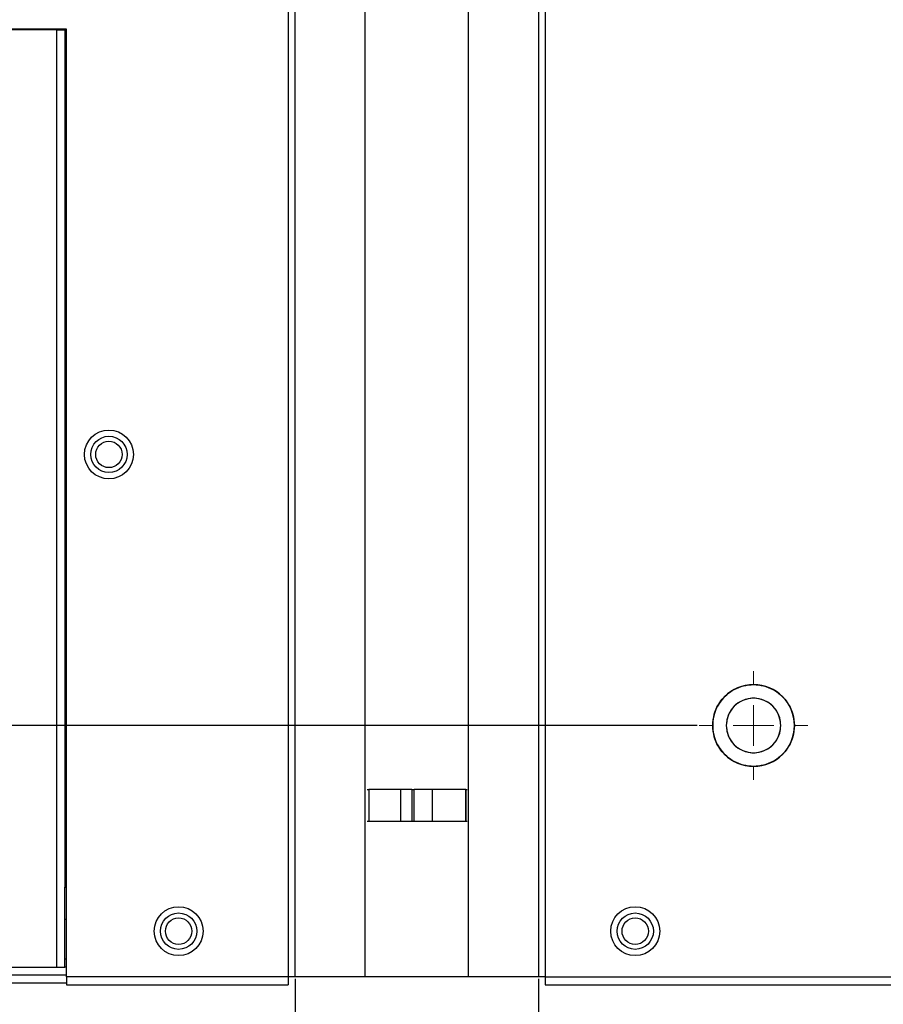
# Model space of a CAD drawing. Header units: millimetres. Extents: x 0 to 1118, y 0 to 864.
# Tile 44 of 69: x 782 to 809, y 328 to 358. Entities that reach past the tile are written whole.
import ezdxf

# ---------------------------------------------------------------- set-up
doc = ezdxf.new("R2010")
doc.units = ezdxf.units.MM
doc.header["$PDSIZE"] = -1
doc.styles.add('SLDTEXTSTYLE0', font='meiryo.ttc', dxfattribs={"width": 0.605})
doc.dimstyles.new('SLDDIMSTYLE3', dxfattribs={"dimtxt": 7.191292, "dimasz": 4.572, "dimexe": 0, "dimexo": 0.0625, "dimgap": 1.797823, "dimtad": 0, "dimtih": 1, "dimtoh": 1, "dimdec": 1, "dimlfac": 4, "dimrnd": 1e-09, "dimzin": 4, "dimdsep": 46, "dimtxsty": 'SLDTEXTSTYLE0', "dimsah": 1, "dimcen": 0.09, "dimadec": 0, "dimazin": 1, "dimtfac": 1, "dimtofl": 0, "dimtmove": 0, "dimatfit": 3, "dimfxl": 1, "dimfrac": 2, "dimtolj": 1, "dimtzin": 12, "dimarcsym": 0})
doc.dimstyles.new('SLDDIMSTYLE4', dxfattribs={"dimtxt": 7.191292, "dimasz": 4.572, "dimexe": 0, "dimexo": 0.0625, "dimgap": 1.797823, "dimtad": 0, "dimtih": 1, "dimtoh": 1, "dimdec": 1, "dimlfac": 4, "dimrnd": 1e-09, "dimzin": 12, "dimdsep": 46, "dimtxsty": 'SLDTEXTSTYLE0', "dimsah": 1, "dimcen": 0.09, "dimadec": 0, "dimazin": 3, "dimtfac": 1, "dimtmove": 0, "dimatfit": 0, "dimfxl": 1, "dimfrac": 2, "dimtolj": 1, "dimtzin": 12, "dimarcsym": 0})

# ---------------------------------------------------------------- blocks, each defined once
blk = doc.blocks.new('_D_8')
at = {"color": 0, "linetype": 'Continuous', "lineweight": -2}
for p, q in [((803.243, 436.337), (684.582, 436.337)), ((684.582, 431.765), (684.582, 398.949)), ((684.582, 340.909), (684.582, 373.725)), ((803.243, 336.337), (684.582, 336.337))]:
    blk.add_line(p, q, dxfattribs=at)
at = {"color": 0}
for points in [[(685.344, 431.765), (683.82, 431.765), (684.582, 436.337)], [(683.82, 340.909), (685.344, 340.909), (684.582, 336.337)]]:
    blk.add_solid(points, dxfattribs=at)
at = {"layer": 'Defpoints', "color": 0}
for p in [(803.306, 436.337), (684.582, 336.337), (803.306, 336.337)]:
    blk.add_point(p, dxfattribs=at)
at = {"color": 0, "lineweight": 0, "insert": (684.582, 397.151), "char_height": 7.1913, "attachment_point": 2, "style": 'SLDTEXTSTYLE0'}
blk.add_mtext('\\A1;400.0\\P(15.75)', dxfattribs=at)
blk = doc.blocks.new('_D_11')
at = {"color": 0, "linetype": 'Continuous', "lineweight": -2}
for p, q in [((790.701, 328.432), (790.701, 288.168)), ((798.287, 328.432), (798.287, 288.168)), ((786.129, 288.168), (781.557, 288.168)), ((790.701, 288.168), (798.287, 288.168)), ((798.287, 288.168), (790.701, 288.168)), ((798.287, 288.168), (809.497, 288.168)), ((802.859, 288.168), (807.431, 288.168))]:
    blk.add_line(p, q, dxfattribs=at)
at = {"color": 0}
for points in [[(786.129, 287.406), (786.129, 288.93), (790.701, 288.168)], [(802.859, 288.93), (802.859, 287.406), (798.287, 288.168)]]:
    blk.add_solid(points, dxfattribs=at)
at = {"layer": 'Defpoints', "color": 0}
for p in [(790.701, 328.494), (798.287, 328.494), (798.287, 288.168)]:
    blk.add_point(p, dxfattribs=at)
at = {"color": 0, "lineweight": 0, "insert": (819.949, 298.986), "char_height": 7.1913, "attachment_point": 2, "style": 'SLDTEXTSTYLE0'}
blk.add_mtext('\\A1;30.3\\P(1.19)', dxfattribs=at)
blk = doc.blocks.new('SW_CENTERMARKSYMBOL_2')
at = {"color": 0, "linetype": 'Continuous', "lineweight": 0}
for p, q in [((0, 1.27), (0, 1.6975)), ((0, 0), (0, 0.635)), ((-1.27, 0), (-1.6975, 0)), ((0, 0), (-0.635, 0)), ((0, 0), (0, -0.635)), ((0, 0), (0.635, 0)), ((1.27, 0), (1.6975, 0)), ((0, -1.27), (0, -1.6975))]:
    blk.add_line(p, q, dxfattribs=at)

msp = doc.modelspace()

# ---------------------------------------------------------------- linework, layer by layer
at = {"color": 7, "linetype": 'Continuous', "lineweight": 30}
for p, q in [((790.4842, 444.1791), (790.4842, 328.4941)), ((790.7007, 328.4941), (790.7007, 444.1791)), ((792.8785, 328.4941), (792.8785, 444.1791)), ((796.1092, 328.4941), (796.1092, 444.1791)), ((798.287, 444.1791), (798.287, 328.4941)), ((798.5035, 444.1791), (798.5035, 328.4941)), ((783.561, 358.0616), (737.761, 358.0616)), ((783.261, 358.0441), (738.061, 358.0441)), ((783.261, 358.0441), (783.261, 358.0616)), ((783.261, 328.7941), (783.261, 358.0441)), ((783.261, 358.0441), (783.511, 358.0441)), ((783.511, 358.0616), (783.511, 331.2941)), ((783.561, 328.4941), (783.561, 358.0616)), ((792.9429, 334.3445), (792.9941, 334.3445)), ((792.9941, 334.3445), (792.9941, 333.3445)), ((792.9943, 334.3445), (792.9941, 334.3445)), ((792.9943, 334.3445), (792.9943, 333.3445)), ((793.9827, 334.3445), (792.9943, 334.3445)), ((793.9827, 334.3445), (793.9827, 333.3445)), ((794.342, 334.3445), (793.9827, 334.3445)), ((794.342, 334.3445), (794.342, 333.3445)), ((794.342, 334.3445), (794.4089, 334.3445)), ((794.4089, 333.3445), (794.4089, 334.3445)), ((794.9741, 334.3445), (794.4089, 334.3445)), ((796.0193, 334.3445), (794.9741, 334.3445)), ((794.9741, 334.3445), (794.9741, 333.3445)), ((796.0193, 334.3445), (796.0193, 333.3445)), ((796.0195, 334.3445), (796.0193, 334.3445)), ((796.0195, 333.3445), (796.0195, 334.3445)), ((796.0195, 334.3445), (796.0707, 334.3445)), ((792.9941, 333.3445), (792.9429, 333.3445)), ((792.9943, 333.3445), (792.9941, 333.3445)), ((793.9827, 333.3445), (792.9943, 333.3445)), ((794.342, 333.3445), (793.9827, 333.3445)), ((794.4089, 333.3445), (794.342, 333.3445)), ((794.9741, 333.3445), (794.4089, 333.3445)), ((796.0193, 333.3445), (794.9741, 333.3445)), ((796.0195, 333.3445), (796.0193, 333.3445)), ((796.0707, 333.3445), (796.0195, 333.3445)), ((783.511, 331.2941), (783.561, 331.2941)), ((783.511, 330.2941), (783.511, 331.2941)), ((783.511, 329.4533), (783.511, 330.2941)), ((783.511, 328.7941), (783.511, 329.4533)), ((783.561, 329.0441), (783.511, 329.0441)), ((738.061, 328.7941), (783.261, 328.7941)), ((783.261, 328.7941), (783.511, 328.7941)), ((783.561, 328.7941), (783.511, 328.7941)), ((783.561, 328.5441), (737.761, 328.5441)), ((790.4842, 328.4941), (783.561, 328.4941)), ((783.561, 328.4941), (783.561, 328.2441)), ((790.4842, 328.4941), (790.4842, 328.2441)), ((790.7007, 328.4941), (790.4842, 328.4941)), ((792.8785, 328.4941), (790.7007, 328.4941)), ((796.1092, 328.4941), (792.8785, 328.4941)), ((798.287, 328.4941), (796.1092, 328.4941)), ((798.5035, 328.4941), (798.287, 328.4941)), ((798.5035, 328.4941), (978.996, 328.4941)), ((798.5035, 328.4941), (798.5035, 328.2441)), ((783.561, 328.2941), (737.761, 328.2941)), ((783.561, 328.2441), (790.4842, 328.2441)), ((798.5035, 328.2441), (978.8192, 328.2441))]:
    msp.add_line(p, q, dxfattribs=at)
at = {"color": 8, "linetype": 'Continuous', "lineweight": 30}
msp.add_line((783.511, 330.2941), (783.561, 330.2941), dxfattribs=at)
at = {"color": 7, "linetype": 'Continuous', "lineweight": 30}
for centre, radius in [((784.886, 344.7941), 0.7625), ((784.886, 344.7941), 0.5672), ((784.886, 344.7941), 0.4125), ((787.061, 329.9191), 0.7625), ((801.311, 329.9191), 0.7625), ((787.061, 329.9191), 0.5672), ((787.061, 329.9191), 0.4125), ((801.311, 329.9191), 0.5672), ((801.311, 329.9191), 0.4125)]:
    msp.add_circle(centre, radius, dxfattribs=at)
for radius, start, end in [(1.275, 0, 180), (0.85, 0, 180), (1.275, 180, 0), (0.85, 180, 0)]:
    msp.add_arc((805.0035, 336.3366), radius, start, end, dxfattribs=at)
for points in [[(803.7285, 336.3366), (803.7385, 336.4571), (803.7612, 336.7301), (803.9338, 337.061), (804.1639, 337.3098), (804.4031, 337.4747), (804.6895, 337.5856), (805.0035, 337.6248), (805.3175, 337.5856), (805.6039, 337.4747), (805.8431, 337.3098), (806.0732, 337.061), (806.2458, 336.7301), (806.2685, 336.4571), (806.2785, 336.3366)], [(805.8535, 336.3366), (805.8468, 336.417), (805.8317, 336.599), (805.7166, 336.8195), (805.5632, 336.9854), (805.4037, 337.0953), (805.2128, 337.1692), (805.0035, 337.1954), (804.7942, 337.1692), (804.6033, 337.0953), (804.4437, 336.9854), (804.2904, 336.8195), (804.1753, 336.599), (804.1602, 336.417), (804.1535, 336.3366)], [(806.2785, 336.3366), (806.2685, 336.2161), (806.2458, 335.9431), (806.0732, 335.6122), (805.8431, 335.3634), (805.6039, 335.1985), (805.3175, 335.0876), (805.0035, 335.0484), (804.6895, 335.0876), (804.4031, 335.1985), (804.1639, 335.3634), (803.9338, 335.6122), (803.7612, 335.9431), (803.7385, 336.2161), (803.7285, 336.3366)], [(804.1535, 336.3366), (804.1602, 336.2562), (804.1753, 336.0742), (804.2904, 335.8537), (804.4437, 335.6878), (804.6033, 335.5779), (804.7942, 335.504), (805.0035, 335.4778), (805.2128, 335.504), (805.4037, 335.5779), (805.5632, 335.6878), (805.7166, 335.8537), (805.8317, 336.0742), (805.8468, 336.2562), (805.8535, 336.3366)]]:
    msp.add_open_spline(points, degree=3, knots=[0, 0, 0, 0, 0.0903184, 0.2045632, 0.2714199, 0.3439362, 0.4207855, 0.5, 0.5792145, 0.6560638, 0.7285801, 0.7954368, 0.9096816, 1, 1, 1, 1], dxfattribs=at)

# ---------------------------------------------------------------- block references
at = {"color": 7, "linetype": 'Continuous', "lineweight": 0}
msp.add_blockref('SW_CENTERMARKSYMBOL_2', (805.0035, 336.3366), dxfattribs=at)

# ---------------------------------------------------------------- dimensions: what is measured, and where the dimension line sits
dim = msp.add_linear_dim(base=(684.5815, 336.3366), p1=(803.306, 436.3366), p2=(803.306, 336.3366), angle=90, text='<>\\P(15.75)', dimstyle='SLDDIMSTYLE3', dxfattribs=at)
dim.commit()
dim.dimension.update_dxf_attribs({"geometry": '_D_8', "text_midpoint": (684.5815, 386.3366), "dimtype": 160})
dim = msp.add_linear_dim(base=(798.287, 288.1684), p1=(790.7007, 328.4941), p2=(798.287, 328.4941), text='<>\\P(1.19)', dimstyle='SLDDIMSTYLE4', dxfattribs=at)
dim.commit()
dim.dimension.update_dxf_attribs({"geometry": '_D_11', "text_midpoint": (819.9488, 288.1684), "dimtype": 160})

doc.saveas('drawing.dxf')
